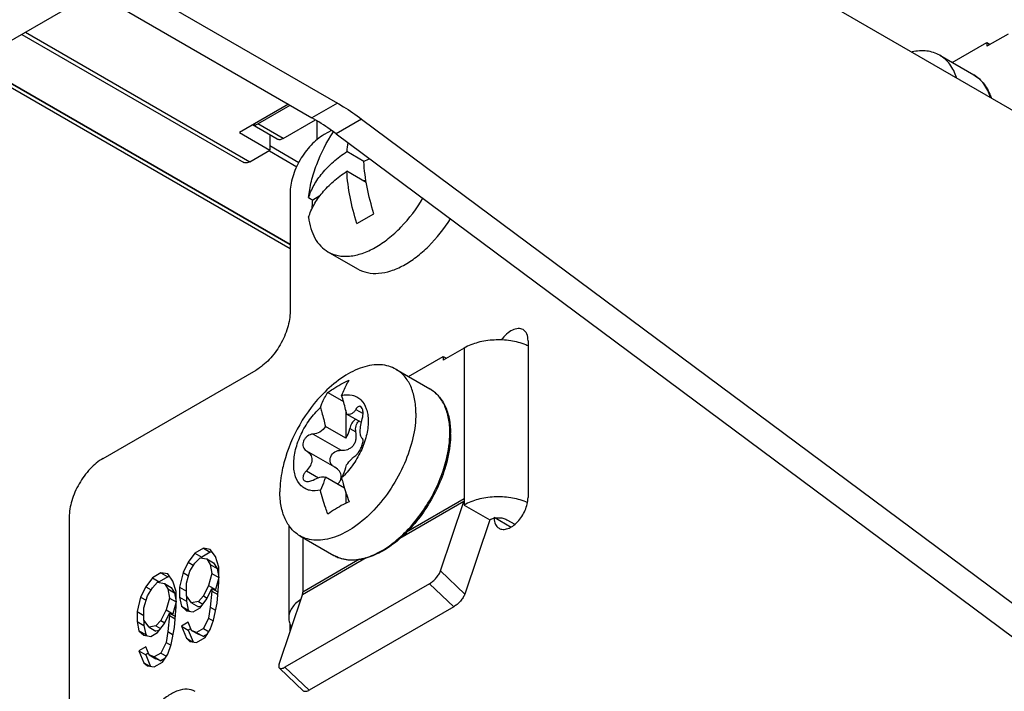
# Model space of a CAD drawing. Header units: millimetres. Extents: x 0 to 841, y 0 to 594.
# Tile 72 of 116: x 742 to 762, y 158 to 172. Entities that reach past the tile are written whole.
import ezdxf

# ---------------------------------------------------------------- set-up
doc = ezdxf.new("R2010")
doc.units = ezdxf.units.MM
doc.header["$LTSCALE"] = 46.255
doc.layers.get('0').update_dxf_attribs({"linetype": 'CONTINUOUS'})
for name, color, linetype in [('CURVES', 7, 'CONTINUOUS'), ('DRAFTS', 7, 'CONTINUOUS'), ('ROUNDS', 7, 'CONTINUOUS')]:
    doc.layers.add(name, color=color, linetype=linetype)

msp = doc.modelspace()

# ---------------------------------------------------------------- linework, layer by layer
at = {"color": 3, "linetype": 'CONTINUOUS'}
for p, q in [((744.3283, 180.3079), (766.9557, 167.2439)), ((745.3536, 160.6785), (745.2122, 160.4926)), ((745.5303, 160.7806), (745.3536, 160.6785)), ((745.6718, 160.758), (745.5303, 160.7806)), ((745.7778, 160.6107), (745.6718, 160.758)), ((745.8485, 160.391), (745.7778, 160.6107)), ((745.2122, 160.4926), (745.1061, 160.275)), ((745.2475, 160.3046), (745.3536, 160.47)), ((745.3536, 160.47), (745.4596, 160.5834)), ((745.4596, 160.5834), (745.6011, 160.5608)), ((745.6011, 160.5608), (745.6718, 160.4453)), ((745.6718, 160.4453), (745.7071, 160.2572)), ((744.6465, 160.2703), (744.4697, 160.1682)), ((744.7879, 160.2477), (744.6465, 160.2703)), ((744.894, 160.1004), (744.7879, 160.2477)), ((745.1061, 160.275), (745.0354, 159.9736)), ((745.1768, 160.0553), (745.2475, 160.3046)), ((745.7071, 160.2572), (745.6364, 160.0079)), ((745.8485, 160.0783), (745.8485, 160.391)), ((744.4697, 160.1682), (744.3283, 159.9823)), ((744.4697, 159.9597), (744.5758, 160.0731)), ((744.5758, 160.0731), (744.7172, 160.0505)), ((744.7172, 160.0505), (744.7879, 159.935)), ((744.9647, 159.8807), (744.894, 160.1004)), ((745.1768, 159.7947), (745.1768, 160.0553)), ((745.6364, 160.0079), (745.5303, 159.7903)), ((745.8132, 159.6409), (745.8485, 160.0783)), ((744.3283, 159.9823), (744.2222, 159.7647)), ((744.2929, 159.545), (744.3636, 159.7943)), ((744.3636, 159.7943), (744.4697, 159.9597)), ((744.7879, 159.935), (744.8232, 159.7469)), ((744.9647, 159.568), (744.9647, 159.8807)), ((745.0354, 159.9736), (745.0354, 159.7652)), ((745.2829, 159.6475), (745.1768, 159.7947)), ((745.5303, 159.7903), (745.4243, 159.677)), ((745.6011, 159.7269), (745.7071, 159.9445)), ((745.7071, 159.8924), (745.6718, 159.5593)), ((745.7071, 159.9445), (745.7071, 159.8924)), ((744.2222, 159.7647), (744.1515, 159.4633)), ((744.8232, 159.7469), (744.7525, 159.4976)), ((745.0354, 159.7652), (745.0707, 159.5771)), ((745.4243, 159.677), (745.2829, 159.6475)), ((745.4596, 159.541), (745.6011, 159.7269)), ((745.7425, 159.2874), (745.8132, 159.6409)), ((744.1515, 159.4633), (744.1515, 159.2548)), ((744.2929, 159.2844), (744.2929, 159.545)), ((744.7525, 159.4976), (744.6465, 159.28)), ((744.7172, 159.2166), (744.8232, 159.4342)), ((744.8232, 159.3821), (744.7879, 159.049)), ((744.8232, 159.4342), (744.8232, 159.3821)), ((744.9293, 159.1306), (744.9647, 159.568)), ((745.0707, 159.5771), (745.1768, 159.482)), ((745.1768, 159.482), (745.3182, 159.4594)), ((745.3182, 159.4594), (745.4596, 159.541)), ((745.6718, 159.5593), (745.6364, 159.3304)), ((744.1515, 159.2548), (744.1868, 159.0668)), ((744.399, 159.1371), (744.2929, 159.2844)), ((744.6465, 159.28), (744.5404, 159.1667)), ((744.5758, 159.0307), (744.7172, 159.2166)), ((745.2122, 159.2418), (745.0707, 159.1602)), ((745.2829, 159.0742), (745.2122, 159.2418)), ((745.6364, 159.3304), (745.5303, 159.1128)), ((745.6718, 159.0902), (745.7425, 159.2874)), ((744.1868, 159.0668), (744.2929, 158.9717)), ((744.2929, 158.9717), (744.4343, 158.9491)), ((744.5404, 159.1667), (744.399, 159.1371)), ((744.4343, 158.9491), (744.5758, 159.0307)), ((744.7879, 159.049), (744.7525, 158.8201)), ((744.8586, 158.7771), (744.9293, 159.1306)), ((745.0707, 159.1602), (745.1768, 158.9087)), ((745.3889, 159.0312), (745.2829, 159.0742)), ((745.5303, 159.1128), (745.3889, 159.0312)), ((745.5657, 158.9248), (745.6718, 159.0902)), ((744.7525, 158.8201), (744.6465, 158.6025)), ((744.7879, 158.5799), (744.8586, 158.7771)), ((745.1768, 158.9087), (745.2475, 158.8453)), ((745.2475, 158.8453), (745.3889, 158.8227)), ((745.3889, 158.8227), (745.5657, 158.9248)), ((744.3283, 158.7315), (744.1868, 158.6499)), ((744.1868, 158.6499), (744.2929, 158.3984)), ((744.399, 158.5639), (744.3283, 158.7315)), ((744.505, 158.5209), (744.399, 158.5639)), ((744.6465, 158.6025), (744.505, 158.5209)), ((744.6818, 158.4145), (744.7879, 158.5799)), ((744.2929, 158.3984), (744.3636, 158.335)), ((744.505, 158.3124), (744.6818, 158.4145)), ((744.3636, 158.335), (744.505, 158.3124))]:
    msp.add_line(p, q, dxfattribs=at)
at = {"color": 7, "linetype": 'CONTINUOUS'}
for p, q in [((762.2711, 171.4795), (761.8292, 171.2243)), ((761.1068, 170.8889), (761.8292, 171.306)), ((761.8292, 171.306), (761.8999, 171.2652)), ((761.8292, 171.306), (761.8292, 171.2243)), ((760.8493, 171.0376), (761.5564, 170.6294)), ((747.2981, 170.02), (746.2784, 169.4312)), ((746.2784, 169.4312), (746.9092, 169.0606)), ((748.8664, 168.8288), (748.5129, 169.0329)), ((748.918, 168.3907), (748.5129, 168.6246)), ((748.9117, 168.4278), (748.8538, 168.4278)), ((747.7177, 168.0759), (747.8042, 168.026)), ((747.9531, 168.112), (747.8042, 168.026)), ((748.7242, 167.5365), (749.0777, 167.7406)), ((748.1208, 166.9498), (748.7376, 166.5937)), ((750.9574, 164.9475), (750.5155, 164.6924)), ((749.7931, 164.357), (750.5155, 164.774)), ((750.5155, 164.774), (750.5862, 164.7332)), ((750.5155, 164.774), (750.5155, 164.6924)), ((749.5356, 164.5056), (750.2427, 164.0974)), ((748.1182, 164.025), (748.4425, 163.8377)), ((748.4914, 163.6496), (748.4914, 163.0722)), ((748.8153, 163.3955), (748.5087, 163.5725)), ((748.4914, 163.0722), (748.0668, 163.3173)), ((748.835, 163.0647), (748.8325, 163.0661)), ((748.8363, 163.0641), (748.8326, 163.0661)), ((747.6712, 162.8085), (747.6811, 162.803)), ((748.2649, 162.4659), (747.6807, 162.8032)), ((748.4657, 162.0306), (748.0668, 162.2609)), ((748.4914, 161.9476), (748.4914, 161.7147)), ((750.9574, 161.6815), (751.4877, 161.3753)), ((747.3057, 161.2596), (747.3057, 159.3341)), ((747.5356, 161.0415), (748.2427, 160.6333)), ((745.3536, 160.6785), (745.495, 160.5968)), ((745.6718, 160.6989), (745.495, 160.5968)), ((745.5303, 160.7806), (745.6718, 160.6989)), ((745.7199, 160.6912), (745.6718, 160.6989)), ((745.2122, 160.4926), (745.328, 160.4257)), ((745.495, 160.5968), (745.482, 160.5798)), ((745.6011, 160.5608), (745.7425, 160.4792)), ((745.6718, 160.4453), (745.8132, 160.3636)), ((745.7425, 160.4792), (745.8132, 160.3636)), ((744.6465, 160.2703), (744.7879, 160.1886)), ((745.1061, 160.275), (745.2204, 160.209)), ((745.7071, 160.2572), (745.8485, 160.1756)), ((745.8132, 160.3636), (745.8485, 160.1756)), ((744.4697, 160.1682), (744.6111, 160.0865)), ((744.6111, 160.0865), (744.5981, 160.0695)), ((744.7879, 160.1886), (744.6111, 160.0865)), ((744.7172, 160.0505), (744.8586, 159.9688)), ((744.836, 160.1809), (744.7879, 160.1886)), ((745.6364, 160.0079), (745.7778, 159.9263)), ((745.8485, 160.1756), (745.7778, 159.9263)), ((744.3283, 159.9823), (744.4441, 159.9154)), ((744.7879, 159.935), (744.9293, 159.8533)), ((744.8586, 159.9688), (744.9293, 159.8533)), ((744.9293, 159.8533), (744.9647, 159.6653)), ((745.0354, 159.9736), (745.1768, 159.892)), ((745.1768, 159.7947), (745.1768, 159.6835)), ((745.5303, 159.7903), (745.6108, 159.7439)), ((745.7071, 159.9445), (745.8319, 159.8725)), ((745.7071, 159.8924), (745.8279, 159.8227)), ((745.7778, 159.9263), (745.7714, 159.9132)), ((744.2222, 159.7647), (744.3365, 159.6987)), ((744.8232, 159.7469), (744.9647, 159.6653)), ((744.9647, 159.6653), (744.894, 159.416)), ((745.0354, 159.7652), (745.1768, 159.6835)), ((745.1768, 159.6835), (745.2122, 159.4954)), ((745.2829, 159.6475), (745.4243, 159.5658)), ((745.4243, 159.677), (745.5207, 159.6213)), ((744.1515, 159.4633), (744.2929, 159.3817)), ((744.7525, 159.4976), (744.894, 159.416)), ((744.8232, 159.4342), (744.948, 159.3622)), ((744.8232, 159.3821), (744.944, 159.3124)), ((744.894, 159.416), (744.8876, 159.4029)), ((745.0707, 159.5771), (745.2122, 159.4954)), ((745.2122, 159.4954), (745.2381, 159.4722)), ((745.4887, 159.5793), (745.4243, 159.5658)), ((745.6718, 159.5593), (745.7839, 159.4945)), ((744.1515, 159.2548), (744.2929, 159.1732)), ((744.2929, 159.2844), (744.2929, 159.1732)), ((744.6465, 159.28), (744.727, 159.2336)), ((745.6364, 159.3304), (745.7346, 159.2737)), ((744.1868, 159.0668), (744.3283, 158.9851)), ((744.2929, 159.1732), (744.3283, 158.9851)), ((744.3283, 158.9851), (744.3542, 158.9619)), ((744.399, 159.1371), (744.5404, 159.0555)), ((744.5404, 159.1667), (744.6368, 159.111)), ((744.6048, 159.0689), (744.5404, 159.0555)), ((744.7879, 159.049), (744.9, 158.9842)), ((745.0707, 159.1602), (745.2122, 159.0785)), ((745.2633, 159.108), (745.2122, 159.0785)), ((745.2122, 159.0785), (745.3151, 158.8345)), ((745.2829, 159.0742), (745.4243, 158.9925)), ((745.3889, 159.0312), (745.5303, 158.9495)), ((745.5303, 158.9495), (745.4243, 158.9925)), ((745.5303, 159.1128), (745.6462, 159.0459)), ((745.6117, 158.9965), (745.5303, 158.9495)), ((744.7525, 158.8201), (744.8507, 158.7634)), ((745.1768, 158.9087), (745.3016, 158.8367)), ((744.1868, 158.6499), (744.3283, 158.5682)), ((744.3794, 158.5977), (744.3283, 158.5682)), ((744.3283, 158.5682), (744.4312, 158.3242)), ((744.399, 158.5639), (744.5404, 158.4822)), ((744.6465, 158.6025), (744.7623, 158.5356)), ((744.2929, 158.3984), (744.4177, 158.3263)), ((744.505, 158.5209), (744.6465, 158.4392)), ((744.6465, 158.4392), (744.5404, 158.4822)), ((744.7278, 158.4862), (744.6465, 158.4392))]:
    msp.add_line(p, q, dxfattribs=at)
at = {"color": 9, "linetype": 'CONTINUOUS'}
for p, q in [((748.6993, 163.6695), (748.8506, 163.5821)), ((748.5766, 163.2762), (748.7022, 163.2037)), ((747.8104, 163.1563), (748.3935, 162.8197)), ((748.835, 163.0648), (748.8363, 163.0641)), ((747.6747, 162.3949), (747.9251, 162.2504))]:
    msp.add_line(p, q, dxfattribs=at)
at = {"color": 7, "linetype": 'CONTINUOUS'}
for centre, radius, start, end in [((751.3125, 168.8533), 2.8054, 172.36906, 176.32919), ((750.541, 165.4788), 3.7452, 114.5023, 116.55981), ((751.8066, 163.9442), 1.1519, 65.44134, 68.00028), ((750.347, 161.7277), 3.2501, 134.87923, 165.12077), ((748.8267, 163.0475), 0.0192, 58.50523, 59.96693), ((748.2204, 162.2725), 0.1756, 352.15995, 359.95402), ((751.802, 160.6673), 1.1637, 66.19577, 67.9928)]:
    msp.add_arc(centre, radius, start, end, dxfattribs=at)
for points, knots in [([(760.8493, 171.0376), (760.809, 171.0608), (760.7222, 171.0994), (760.5283, 171.1415), (760.3739, 171.1298), (760.2729, 171.1082)], [0, 0, 0, 0, 0.2352155, 0.4770164, 1, 1, 1, 1]), ([(761.1985, 170.5738), (761.1668, 170.672), (761.0997, 170.8116), (760.9663, 170.9585), (760.8895, 171.0144), (760.8493, 171.0376)], [0, 0, 0, 0, 0.522979, 0.7647827, 1, 1, 1, 1]), ([(747.7177, 168.0759), (747.7295, 168.1904), (747.7717, 168.4248), (747.9196, 168.8942), (748.0946, 169.2321), (748.2352, 169.4437)], [0, 0, 0, 0, 0.2342569, 0.4828897, 1, 1, 1, 1]), ([(747.7177, 168.0759), (747.7463, 168.1662), (747.8264, 168.3465), (748.0026, 168.5969), (748.2338, 168.8307), (748.4151, 168.9677), (748.5129, 169.0329)], [0, 0, 0, 0, 0.2242345, 0.4635722, 0.7215974, 1, 1, 1, 1]), ([(749.0777, 167.7406), (749.0198, 167.9225), (748.9264, 168.2816), (748.8772, 168.6498), (748.8664, 168.8288)], [0, 0, 0, 0, 0.5156137, 1, 1, 1, 1]), ([(747.7177, 167.6677), (747.7463, 167.7579), (747.8264, 167.9383), (748.0026, 168.1887), (748.2338, 168.4224), (748.4151, 168.5595), (748.5129, 168.6246)], [0, 0, 0, 0, 0.2242345, 0.4635722, 0.7215974, 1, 1, 1, 1]), ([(748.7242, 167.5365), (748.6663, 167.7184), (748.5728, 168.0775), (748.5236, 168.4457), (748.5129, 168.6246)], [0, 0, 0, 0, 0.5156137, 1, 1, 1, 1]), ([(747.7935, 167.8525), (747.7937, 167.8668), (747.7955, 167.9247), (747.7997, 167.9825), (747.8042, 168.026)], [0, 0, 0, 0, 0.2455661, 1, 1, 1, 1]), ([(748.1208, 166.9498), (748.1858, 166.9123), (748.3346, 166.8578), (748.5817, 166.8498), (748.8454, 166.9108), (749.1168, 167.0365), (749.3874, 167.2219), (749.7421, 167.5462), (749.967, 167.8459), (750.0961, 168.0624)], [0, 0, 0, 0, 0.0911198, 0.1885035, 0.2965349, 0.4171228, 0.5500598, 0.693589, 1, 1, 1, 1]), ([(747.7177, 167.6677), (747.727, 167.588), (747.7565, 167.4369), (747.8406, 167.2315), (747.9612, 167.0644), (748.0655, 166.9818), (748.1208, 166.9498)], [0, 0, 0, 0, 0.2821383, 0.53884, 0.7751784, 1, 1, 1, 1]), ([(748.7376, 166.5938), (748.8007, 166.5573), (748.9448, 166.5037), (749.1841, 166.4929), (749.4398, 166.5476), (749.7036, 166.6641), (749.9677, 166.8377), (750.3163, 167.1442), (750.5396, 167.4291), (750.6696, 167.6356)], [0, 0, 0, 0, 0.0917083, 0.1894113, 0.2973849, 0.4176027, 0.5500293, 0.6931386, 1, 1, 1, 1]), ([(752.2381, 165.0122), (752.1373, 165.0529), (751.918, 165.1094), (751.5791, 165.1257), (751.2498, 165.077), (751.046, 164.9987), (750.9574, 164.9475)], [0, 0, 0, 0, 0.2471884, 0.5098854, 0.7673022, 1, 1, 1, 1]), ([(749.5356, 164.5056), (749.4881, 164.533), (749.3841, 164.5769), (749.2127, 164.6045), (749.0286, 164.5947), (748.761, 164.5302), (748.4169, 164.3538), (748.173, 164.1495), (748.0537, 164.0307)], [0, 0, 0, 0, 0.0988288, 0.2014452, 0.3109691, 0.4294863, 0.6960448, 1, 1, 1, 1]), ([(749.9498, 163.5901), (749.9498, 163.6915), (749.9345, 163.8842), (749.8563, 164.1489), (749.725, 164.3638), (749.6015, 164.4676), (749.5356, 164.5056)], [0, 0, 0, 0, 0.2898086, 0.5490455, 0.7822286, 1, 1, 1, 1]), ([(748.1182, 164.025), (748.1514, 164.0488), (748.2922, 164.1446), (748.4427, 164.2257), (748.5602, 164.2801)], [0, 0, 0, 0, 0.2397879, 1, 1, 1, 1]), ([(748.5602, 164.2801), (748.5446, 164.2561), (748.4833, 164.155), (748.4347, 164.0464), (748.4044, 163.962)], [0, 0, 0, 0, 0.2419473, 1, 1, 1, 1]), ([(747.9625, 163.7069), (747.9728, 163.7357), (748.0156, 163.8458), (748.0705, 163.9515), (748.1182, 164.025)], [0, 0, 0, 0, 0.2588398, 1, 1, 1, 1]), ([(748.4044, 163.962), (748.4767, 163.9789), (748.59, 163.9851), (748.7249, 163.935), (748.8397, 163.8501), (748.9162, 163.7148), (748.9524, 163.558), (748.9583, 163.47), (748.9583, 163.4242)], [0, 0, 0, 0, 0.2450853, 0.3575095, 0.4693895, 0.7106804, 0.8488563, 1, 1, 1, 1]), ([(748.5087, 163.5725), (748.5021, 163.6048), (748.4729, 163.7361), (748.4361, 163.8656), (748.4044, 163.962)], [0, 0, 0, 0, 0.2452153, 1, 1, 1, 1]), ([(747.4086, 162.5295), (747.4086, 162.6319), (747.4398, 162.8475), (747.5544, 163.1609), (747.7286, 163.4569), (747.8799, 163.6308), (747.9625, 163.7069)], [0, 0, 0, 0, 0.2305073, 0.4849058, 0.7472815, 1, 1, 1, 1]), ([(747.9625, 163.7069), (747.9731, 163.6743), (748.0133, 163.546), (748.0465, 163.4155), (748.0668, 163.3173)], [0, 0, 0, 0, 0.2546094, 1, 1, 1, 1]), ([(748.8027, 163.7285), (748.7952, 163.7329), (748.7764, 163.7374), (748.7475, 163.7264), (748.7212, 163.7027), (748.7064, 163.6815), (748.6993, 163.6695)], [0, 0, 0, 0, 0.1979942, 0.4139385, 0.6795074, 1, 1, 1, 1]), ([(748.835, 163.4764), (748.8422, 163.502), (748.8519, 163.5534), (748.8519, 163.6272), (748.8387, 163.6883), (748.8162, 163.7207), (748.8027, 163.7285)], [0, 0, 0, 0, 0.2993062, 0.5854118, 0.8250225, 1, 1, 1, 1]), ([(749.9498, 163.5901), (749.9498, 163.4191), (749.9019, 163.0597), (749.7235, 162.5319), (749.4484, 162.0235), (749.0989, 161.5761), (748.7035, 161.226), (748.3456, 161.0303), (748.0656, 160.9558), (747.873, 160.9416), (747.6936, 160.9679), (747.5849, 161.0131), (747.5356, 161.0415)], [0, 0, 0, 0, 0.1286829, 0.2702735, 0.4174291, 0.5617759, 0.6954465, 0.8127121, 0.864677, 0.9125108, 0.9571401, 1, 1, 1, 1]), ([(748.6993, 163.6695), (748.6879, 163.6502), (748.6629, 163.6159), (748.6153, 163.5779), (748.5613, 163.561), (748.5251, 163.5665), (748.5087, 163.5725)], [0, 0, 0, 0, 0.288835, 0.5443585, 0.7745156, 1, 1, 1, 1]), ([(748.8326, 163.0661), (748.8257, 163.0701), (748.8127, 163.0853), (748.8011, 163.1171), (748.7939, 163.1602), (748.7912, 163.2358), (748.8025, 163.3435), (748.8223, 163.4314), (748.835, 163.4764)], [0, 0, 0, 0, 0.056898, 0.1348725, 0.2377263, 0.3642826, 0.6692243, 1, 1, 1, 1]), ([(748.0668, 163.3173), (748.0393, 163.2707), (747.9653, 163.1908), (747.8605, 163.1578), (747.8104, 163.1563)], [0, 0, 0, 0, 0.5194046, 1, 1, 1, 1]), ([(748.9583, 163.4242), (748.9583, 163.3219), (748.9271, 163.1063), (748.8125, 162.7929), (748.6382, 162.4969), (748.487, 162.3229), (748.4044, 162.2469)], [0, 0, 0, 0, 0.2305073, 0.4849058, 0.7472815, 1, 1, 1, 1]), ([(748.4914, 163.0722), (748.5019, 163.088), (748.5399, 163.1515), (748.5665, 163.2222), (748.5766, 163.2762)], [0, 0, 0, 0, 0.2573278, 1, 1, 1, 1]), ([(748.694, 163.4658), (748.6638, 163.4438), (748.6133, 163.385), (748.5836, 163.3137), (748.5766, 163.2762)], [0, 0, 0, 0, 0.4946891, 1, 1, 1, 1]), ([(748.7022, 163.2037), (748.6944, 163.2444), (748.6952, 163.3263), (748.7363, 163.4012), (748.7658, 163.4251)], [0, 0, 0, 0, 0.5215918, 1, 1, 1, 1]), ([(747.8104, 163.1563), (747.7699, 163.155), (747.7071, 163.1309), (747.6457, 163.0719), (747.6121, 163.015), (747.5971, 162.9529), (747.6026, 162.8929), (747.6279, 162.8417), (747.6559, 162.8173), (747.6713, 162.8084)], [0, 0, 0, 0, 0.2513125, 0.3876578, 0.5240443, 0.6548167, 0.7766283, 0.8902292, 1, 1, 1, 1]), ([(748.3935, 162.8197), (748.44, 162.8171), (748.5125, 162.8263), (748.5973, 162.8698), (748.651, 162.9197), (748.6884, 162.9836), (748.7149, 163.0792), (748.7115, 163.1552), (748.7022, 163.2037)], [0, 0, 0, 0, 0.2416098, 0.364975, 0.4897727, 0.6161707, 0.7439789, 1, 1, 1, 1]), ([(748.6993, 162.715), (748.7086, 162.7211), (748.7276, 162.7385), (748.7658, 162.7858), (748.8079, 162.8603), (748.8387, 162.9402), (748.8508, 163), (748.8518, 163.0256), (748.8504, 163.0365)], [0, 0, 0, 0, 0.0917827, 0.2097719, 0.4993893, 0.7912237, 0.9097186, 1, 1, 1, 1]), ([(748.8504, 163.0365), (748.85, 163.0397), (748.8481, 163.0497), (748.8428, 163.0601), (748.8367, 163.0639)], [0, 0, 0, 0, 0.3106051, 1, 1, 1, 1]), ([(747.6811, 162.803), (747.7123, 162.7849), (747.7683, 162.7325), (747.7952, 162.6165), (747.76, 162.4955), (747.7069, 162.4263), (747.6747, 162.3949)], [0, 0, 0, 0, 0.2279765, 0.4586951, 0.7158267, 1, 1, 1, 1]), ([(748.2536, 162.4722), (748.2361, 162.4823), (748.2041, 162.5079), (748.172, 162.5612), (748.1619, 162.6245), (748.1807, 162.7114), (748.2589, 162.8), (748.3503, 162.822), (748.3935, 162.8197)], [0, 0, 0, 0, 0.1178564, 0.2352595, 0.3565087, 0.4841199, 0.7461846, 1, 1, 1, 1]), ([(748.5087, 162.516), (748.5407, 162.5588), (748.5886, 162.617), (748.6547, 162.6813), (748.6851, 162.7056), (748.6993, 162.715)], [0, 0, 0, 0, 0.5790408, 0.8155418, 1, 1, 1, 1]), ([(747.2059, 162.5623), (747.1922, 162.5105), (747.1454, 162.3119), (747.1213, 162.1075), (747.1213, 161.9571)], [0, 0, 0, 0, 0.2628571, 1, 1, 1, 1]), ([(747.9625, 161.9917), (747.8902, 161.9748), (747.7769, 161.9686), (747.642, 162.0187), (747.5272, 162.1037), (747.4507, 162.239), (747.4145, 162.3958), (747.4086, 162.4837), (747.4086, 162.5295)], [0, 0, 0, 0, 0.2450853, 0.3575095, 0.4693895, 0.7106804, 0.8488563, 1, 1, 1, 1]), ([(748.3961, 162.2724), (748.3961, 162.2919), (748.3891, 162.3317), (748.3504, 162.4039), (748.3013, 162.4448), (748.2654, 162.4656)], [0, 0, 0, 0, 0.241572, 0.4878564, 1, 1, 1, 1]), ([(748.4044, 162.2469), (748.4153, 162.2674), (748.4576, 162.354), (748.4896, 162.4455), (748.5087, 162.516)], [0, 0, 0, 0, 0.2412072, 1, 1, 1, 1]), ([(747.6747, 162.3949), (747.6566, 162.3772), (747.6261, 162.3401), (747.5987, 162.2795), (747.5991, 162.2281), (747.6172, 162.1976), (747.6304, 162.187), (747.6377, 162.1828)], [0, 0, 0, 0, 0.3085778, 0.5777515, 0.7978855, 0.8981312, 1, 1, 1, 1]), ([(747.8104, 162.2018), (747.8558, 162.2262), (747.9235, 162.2555), (748.0122, 162.2696), (748.0507, 162.2661), (748.0668, 162.2609)], [0, 0, 0, 0, 0.5762657, 0.81133, 1, 1, 1, 1]), ([(748.0668, 162.2609), (748.0602, 162.2367), (748.0328, 162.1444), (747.9958, 162.0548), (747.9625, 161.9917)], [0, 0, 0, 0, 0.2594674, 1, 1, 1, 1]), ([(748.3221, 162.1134), (748.3406, 162.1327), (748.3728, 162.1738), (748.391, 162.2237), (748.3944, 162.2486)], [0, 0, 0, 0, 0.5157267, 1, 1, 1, 1]), ([(748.4044, 162.2469), (748.4149, 162.2054), (748.4601, 162.0374), (748.5145, 161.8719), (748.5602, 161.749)], [0, 0, 0, 0, 0.246002, 1, 1, 1, 1]), ([(747.6377, 162.1828), (747.6605, 162.1696), (747.7247, 162.1647), (747.7812, 162.1861), (747.8104, 162.2018)], [0, 0, 0, 0, 0.442561, 1, 1, 1, 1]), ([(747.5356, 161.0415), (747.4696, 161.0796), (747.3461, 161.1834), (747.2148, 161.3983), (747.1366, 161.663), (747.1213, 161.8557), (747.1213, 161.9571)], [0, 0, 0, 0, 0.2177714, 0.4509545, 0.7101914, 1, 1, 1, 1]), ([(748.1182, 161.4938), (748.1029, 161.5352), (748.0444, 161.699), (747.9944, 161.8659), (747.9625, 161.9917)], [0, 0, 0, 0, 0.2537897, 1, 1, 1, 1]), ([(752.2381, 161.7462), (752.1373, 161.7869), (751.918, 161.8434), (751.5791, 161.8597), (751.2498, 161.811), (751.046, 161.7327), (750.9574, 161.6815)], [0, 0, 0, 0, 0.2471884, 0.5098854, 0.7673022, 1, 1, 1, 1]), ([(748.5602, 161.749), (748.52, 161.7304), (748.367, 161.6556), (748.2204, 161.5674), (748.1182, 161.4938)], [0, 0, 0, 0, 0.2602974, 1, 1, 1, 1]), ([(751.4877, 161.3753), (751.5128, 161.3898), (751.5712, 161.411), (751.6645, 161.4211), (751.7578, 161.411), (751.8162, 161.3898), (751.8413, 161.3753)], [0, 0, 0, 0, 0.2372374, 0.5, 0.7627626, 1, 1, 1, 1]), ([(747.5536, 159.7145), (747.516, 159.6898), (747.448, 159.637), (747.3677, 159.5431), (747.3174, 159.4412), (747.3057, 159.3689), (747.3057, 159.3341)], [0, 0, 0, 0, 0.285937, 0.5437793, 0.778553, 1, 1, 1, 1]), ([(747.3057, 159.3341), (747.3057, 159.3016), (747.3158, 159.2345), (747.3439, 159.173), (747.3617, 159.1437)], [0, 0, 0, 0, 0.4870954, 1, 1, 1, 1])]:
    msp.add_open_spline(points, degree=3, knots=knots, dxfattribs=at)
at = {"color": 3, "linetype": 'CONTINUOUS'}
msp.add_open_spline([(745.3584, 157.8018), (745.3085, 157.8306), (745.1829, 157.8627), (744.981, 157.8222), (744.7746, 157.7095), (744.5039, 157.4693), (744.2497, 157.0762), (744.1515, 156.706), (744.1515, 156.5274)], degree=3, knots=[0, 0, 0, 0, 0.0871511, 0.1868773, 0.3045657, 0.4387119, 0.7301536, 1, 1, 1, 1], dxfattribs=at)
at = {"layer": 'CURVES', "color": 40, "linetype": 'CONTINUOUS'}
msp.add_line((747.3335, 167.101), (740.7574, 170.8977), dxfattribs=at)
at = {"layer": 'DRAFTS', "color": 7, "linetype": 'CONTINUOUS'}
for p, q in [((746.9026, 169.0494), (747.4714, 168.7153)), ((747.5122, 168.8004), (746.9092, 169.1547))]:
    msp.add_line(p, q, dxfattribs=at)
at = {"layer": 'ROUNDS', "color": 3, "linetype": 'CONTINUOUS'}
for p, q in [((744.3283, 172.347), (748.3173, 170.044)), ((746.6617, 169.6118), (747.3335, 169.9996)), ((747.8992, 169.2841), (747.8992, 169.6699)), ((748.822, 169.7108), (766.9557, 156.2212)), ((748.193, 169.4752), (748.0406, 169.3872)), ((747.3335, 168.1625), (747.3335, 165.713)), ((752.2832, 165.1006), (752.2832, 161.8346)), ((743.4444, 162.6511), (746.6264, 164.4882)), ((742.7373, 161.4264), (742.7373, 152.9454)), ((747.3335, 159.0501), (747.3335, 159.2055))]:
    msp.add_line(p, q, dxfattribs=at)
at = {"layer": 'ROUNDS', "color": 7, "linetype": 'CONTINUOUS'}
for p, q in [((742.7373, 172.0408), (740.0856, 170.5099)), ((743.7979, 172.0408), (747.7869, 169.7378)), ((741.7539, 171.4731), (746.369, 168.8085)), ((740.6842, 170.8555), (747.3335, 167.0165)), ((747.192, 169.3056), (747.862, 169.6924)), ((747.067, 169.2932), (746.5531, 169.5899)), ((746.9092, 169.3843), (746.9092, 169.0606)), ((748.2916, 169.4046), (766.4254, 155.915)), ((746.494, 168.8209), (746.9092, 169.0606)), ((750.4636, 160.3088), (750.9487, 161.7528)), ((750.9574, 161.8109), (750.9574, 161.6815)), ((751.4877, 161.3753), (750.968, 159.8283)), ((751.8413, 161.3753), (752.006, 161.2803)), ((750.2322, 160.0441), (747.227, 158.309)), ((747.1048, 158.3696), (747.59, 159.8136)), ((750.7366, 159.5637), (747.7314, 157.8286)), ((747.6136, 157.8102), (747.1092, 158.2906))]:
    msp.add_line(p, q, dxfattribs=at)
at = {"layer": 'ROUNDS', "color": 9, "linetype": 'CONTINUOUS'}
for p, q in [((741.8271, 171.5153), (746.494, 168.8209)), ((740.7574, 170.8977), (747.3335, 167.101)), ((761.5567, 170.6292), (761.5564, 170.6294)), ((748.3173, 170.044), (747.7869, 169.7378)), ((748.822, 169.7108), (748.2916, 169.4046)), ((747.192, 169.3056), (746.6617, 169.6118)), ((750.9574, 164.9475), (750.9574, 161.8109)), ((750.243, 164.0972), (750.2427, 164.0974)), ((750.9487, 161.7528), (749.6162, 160.9834)), ((750.9574, 161.8109), (749.7556, 161.117)), ((751.5761, 161.4264), (751.9297, 161.2223)), ((747.5986, 161.0051), (747.5986, 159.8717)), ((748.2427, 160.6333), (748.2441, 160.6325)), ((748.9188, 160.5808), (747.59, 159.8136)), ((748.78, 160.5537), (747.5986, 159.8717)), ((750.4636, 160.3088), (750.968, 159.8283)), ((750.2322, 160.0441), (750.7366, 159.5637)), ((747.7314, 157.8286), (747.227, 158.309))]:
    msp.add_line(p, q, dxfattribs=at)
at = {"layer": 'ROUNDS', "color": 7, "linetype": 'CONTINUOUS'}
msp.add_arc((748.8084, 163.1615), 1.8631, 359.99896, 0.68228, dxfattribs=at)
at = {"layer": 'ROUNDS', "color": 3, "linetype": 'CONTINUOUS'}
msp.add_arc((752.0253, 161.4263), 0.4492, 179.9862, 182.55824, dxfattribs=at)
at = {"layer": 'ROUNDS', "color": 9, "linetype": 'CONTINUOUS'}
for centre, radius, start, end in [((748.5763, 161.2111), 0.6673, 240.13886, 243.64862), ((748.5791, 161.217), 0.6738, 243.65663, 248.1998)]:
    msp.add_arc(centre, radius, start, end, dxfattribs=at)
at = {"layer": 'ROUNDS', "color": 7, "linetype": 'CONTINUOUS'}
for points, knots in [([(761.5567, 170.6292), (761.5983, 170.6051), (761.6777, 170.5475), (761.8148, 170.3977), (761.8843, 170.2559), (761.9172, 170.1563)], [0, 0, 0, 0, 0.2378237, 0.4809933, 1, 1, 1, 1]), ([(748.2916, 169.4046), (748.2502, 169.4354), (748.0868, 169.5536), (747.9168, 169.6628), (747.7869, 169.7378)], [0, 0, 0, 0, 0.256193, 1, 1, 1, 1]), ([(747.192, 169.3056), (747.1811, 169.2992), (747.1593, 169.2888), (747.1257, 169.2808), (747.0942, 169.2815), (747.0753, 169.2884), (747.067, 169.2932)], [0, 0, 0, 0, 0.2898012, 0.5490488, 0.7822277, 1, 1, 1, 1]), ([(746.494, 168.8209), (746.4831, 168.8146), (746.445, 168.796), (746.3951, 168.7934), (746.3689, 168.8086)], [0, 0, 0, 0, 0.2942455, 1, 1, 1, 1]), ([(750.243, 164.0972), (750.3106, 164.0581), (750.4367, 163.953), (750.5716, 163.7373), (750.6527, 163.4743), (750.6702, 163.2836), (750.6714, 163.1836)], [0, 0, 0, 0, 0.222545, 0.4577956, 0.7153053, 1, 1, 1, 1]), ([(750.6715, 163.1614), (750.6715, 163.1036), (750.6602, 162.8584), (750.6082, 162.616), (750.5522, 162.4371)], [0, 0, 0, 0, 0.2356231, 1, 1, 1, 1]), ([(750.5522, 162.4371), (750.5053, 162.2871), (750.3869, 161.9912), (750.15, 161.5782), (749.8629, 161.2085), (749.5413, 160.9027), (749.2015, 160.6776), (748.8595, 160.546), (748.5773, 160.5247), (748.3755, 160.5686), (748.2845, 160.6091), (748.2423, 160.6335)], [0, 0, 0, 0, 0.1447851, 0.2924905, 0.4375096, 0.5745978, 0.6996795, 0.8107786, 0.909071, 0.9550545, 1, 1, 1, 1]), ([(750.9574, 161.8109), (750.9574, 161.8056), (750.9567, 161.786), (750.9533, 161.7664), (750.9487, 161.7528)], [0, 0, 0, 0, 0.2668934, 1, 1, 1, 1]), ([(750.2322, 160.0441), (750.2577, 160.0588), (750.3078, 160.0958), (750.3741, 160.1615), (750.4284, 160.233), (750.4553, 160.2841), (750.4636, 160.3088)], [0, 0, 0, 0, 0.2473765, 0.519738, 0.7816291, 1, 1, 1, 1]), ([(747.59, 159.8136), (747.5914, 159.8179), (747.5968, 159.8369), (747.5986, 159.8566), (747.5986, 159.8717)], [0, 0, 0, 0, 0.2339842, 1, 1, 1, 1]), ([(750.968, 159.8283), (750.9597, 159.8037), (750.9328, 159.7525), (750.8784, 159.6811), (750.8121, 159.6154), (750.7621, 159.5784), (750.7366, 159.5637)], [0, 0, 0, 0, 0.2183709, 0.480262, 0.7526235, 1, 1, 1, 1]), ([(747.1048, 158.3696), (747.102, 158.3612), (747.097, 158.3424), (747.095, 158.3144), (747.1033, 158.2962), (747.1092, 158.2906)], [0, 0, 0, 0, 0.3213902, 0.7048685, 1, 1, 1, 1]), ([(747.1092, 158.2906), (747.1144, 158.2856), (747.1301, 158.2786), (747.1584, 158.28), (747.1917, 158.2903), (747.2148, 158.302), (747.227, 158.309)], [0, 0, 0, 0, 0.1718676, 0.386791, 0.6629683, 1, 1, 1, 1]), ([(747.7314, 157.8286), (747.7191, 157.8215), (747.6961, 157.8099), (747.6628, 157.7996), (747.6345, 157.7981), (747.6188, 157.8052), (747.6136, 157.8102)], [0, 0, 0, 0, 0.3370317, 0.613209, 0.8281324, 1, 1, 1, 1])]:
    msp.add_open_spline(points, degree=3, knots=knots, dxfattribs=at)
at = {"layer": 'ROUNDS', "color": 9, "linetype": 'CONTINUOUS'}
for points, knots in [([(761.9064, 170.1631), (761.8748, 170.2618), (761.8078, 170.402), (761.6741, 170.5497), (761.597, 170.6059), (761.5567, 170.6292)], [0, 0, 0, 0, 0.5231266, 0.7648832, 1, 1, 1, 1]), ([(750.6569, 163.1818), (750.6569, 163.2832), (750.6416, 163.4758), (750.5635, 163.7405), (750.4323, 163.9553), (750.3089, 164.0591), (750.243, 164.0972)], [0, 0, 0, 0, 0.2897983, 0.5490371, 0.7822292, 1, 1, 1, 1]), ([(750.5333, 162.443), (750.5533, 162.5062), (750.621, 162.7469), (750.6569, 162.9978), (750.6569, 163.1818)], [0, 0, 0, 0, 0.2645832, 1, 1, 1, 1]), ([(748.3289, 160.5914), (748.4146, 160.5571), (748.6126, 160.5226), (748.9257, 160.576), (749.2505, 160.7225), (749.5726, 160.9532), (749.8772, 161.2563), (750.149, 161.6165), (750.3741, 162.0151), (750.4878, 162.2992), (750.5333, 162.443)], [0, 0, 0, 0, 0.0882289, 0.1868889, 0.299474, 0.4259218, 0.5636805, 0.7086315, 0.855808, 1, 1, 1, 1])]:
    msp.add_open_spline(points, degree=3, knots=knots, dxfattribs=at)
at = {"layer": 'ROUNDS', "color": 3, "linetype": 'CONTINUOUS'}
for points, knots in [([(748.3173, 170.044), (748.3598, 170.0194), (748.5329, 169.9158), (748.6996, 169.8018), (748.822, 169.7108)], [0, 0, 0, 0, 0.2437963, 1, 1, 1, 1]), ([(746.5559, 169.5913), (746.5719, 169.5867), (746.6102, 169.587), (746.6444, 169.6018), (746.6617, 169.6118)], [0, 0, 0, 0, 0.4555394, 1, 1, 1, 1]), ([(748.0406, 169.3872), (747.9402, 169.3293), (747.7502, 169.1694), (747.5285, 168.8664), (747.3769, 168.5229), (747.3335, 168.2784), (747.3335, 168.1625)], [0, 0, 0, 0, 0.2372374, 0.5, 0.7627626, 1, 1, 1, 1]), ([(747.3335, 165.713), (747.3335, 165.5971), (747.29, 165.3526), (747.1385, 165.0091), (746.9167, 164.7061), (746.7268, 164.5462), (746.6264, 164.4882)], [0, 0, 0, 0, 0.2372374, 0.5, 0.7627626, 1, 1, 1, 1]), ([(752.1797, 165.3295), (752.1499, 165.3466), (752.0715, 165.3622), (751.9501, 165.3237), (751.8301, 165.239), (751.7603, 165.16), (751.7278, 165.1151)], [0, 0, 0, 0, 0.1910698, 0.4181992, 0.6915563, 1, 1, 1, 1]), ([(752.2832, 165.1006), (752.2832, 165.1484), (752.2716, 165.2371), (752.2134, 165.31), (752.1797, 165.3295)], [0, 0, 0, 0, 0.5508279, 1, 1, 1, 1]), ([(743.4444, 162.6511), (743.344, 162.5932), (743.154, 162.4333), (742.9323, 162.1303), (742.7808, 161.7868), (742.7373, 161.5423), (742.7373, 161.4264)], [0, 0, 0, 0, 0.2372374, 0.5, 0.7627626, 1, 1, 1, 1]), ([(751.6797, 161.1975), (751.7046, 161.1831), (751.7674, 161.1669), (751.8684, 161.1872), (751.9716, 161.2435), (752.107, 161.3636), (752.2341, 161.5602), (752.2832, 161.7453), (752.2832, 161.8346)], [0, 0, 0, 0, 0.0871475, 0.186861, 0.3045383, 0.4386792, 0.730127, 1, 1, 1, 1]), ([(751.5766, 161.4062), (751.5785, 161.3625), (751.593, 161.2811), (751.6482, 161.2157), (751.6797, 161.1975)], [0, 0, 0, 0, 0.5466795, 1, 1, 1, 1])]:
    msp.add_open_spline(points, degree=3, knots=knots, dxfattribs=at)

doc.saveas('drawing.dxf')
